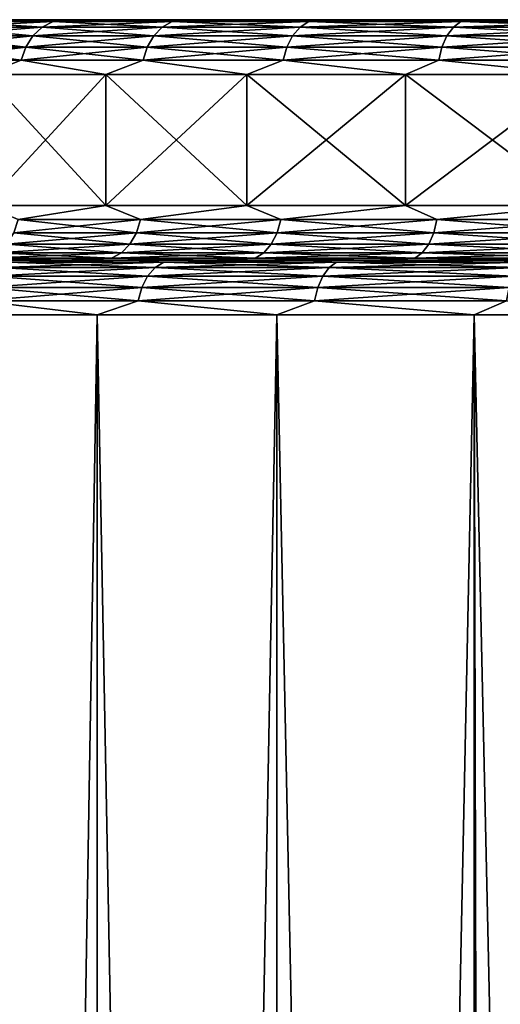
# Model space of a CAD drawing. Header units: metres. Extents: x -139 to 106, y -189 to 40.
# Tile 124 of 256: x -12.34 to -7.95, y -107.92 to -98.91. Entities that reach past the tile are written whole.
import ezdxf

# ---------------------------------------------------------------- set-up
doc = ezdxf.new("R2010")
doc.units = ezdxf.units.M
doc.layers.add('solid_153_ABGANG1_SW0003', color=7, linetype='CONTINUOUS')

msp = doc.modelspace()

# ---------------------------------------------------------------- linework, layer by layer
at = {"layer": 'solid_153_ABGANG1_SW0003'}
for points in [[(-12.039768, -98.925247, 78.598343), (-12.556602, -98.908211, 77.539215), (-12.953699, -98.925247, 77.086517)], [(-12.953699, -98.925247, 63.489265), (-12.556597, -98.908211, 63.03656), (-12.055365, -98.908211, 62.230713)], [(-12.953699, -98.925247, 63.489265), (-12.055365, -98.908211, 62.230713), (-12.039768, -98.925247, 61.97744)], [(-12.556597, -98.908211, 63.03656), (-12.556602, -98.908211, 77.539215), (-12.055371, -98.908211, 78.345062)], [(-12.039768, -98.925247, 78.598343), (-12.055371, -98.908211, 78.345062), (-12.556602, -98.908211, 77.539215)], [(-12.055365, -98.908211, 62.230713), (-12.556597, -98.908211, 63.03656), (-12.055371, -98.908211, 78.345062)], [(-12.055365, -98.908211, 62.230713), (-12.055371, -98.908211, 78.345062), (-11.502459, -98.908211, 79.116447)], [(-12.039768, -98.925247, 78.598343), (-11.502459, -98.908211, 79.116447), (-12.055371, -98.908211, 78.345062)], [(-11.502451, -98.908211, 61.459328), (-12.055365, -98.908211, 62.230713), (-11.502459, -98.908211, 79.116447)], [(-12.039768, -98.925247, 61.97744), (-12.055365, -98.908211, 62.230713), (-11.502451, -98.908211, 61.459328)], [(-10.950271, -98.925247, 79.988983), (-11.502459, -98.908211, 79.116447), (-12.039768, -98.925247, 78.598343)], [(-12.039768, -98.925247, 61.97744), (-11.502451, -98.908211, 61.459328), (-10.900306, -98.908211, 60.725815)], [(-12.039768, -98.925247, 61.97744), (-10.900306, -98.908211, 60.725815), (-10.950271, -98.925247, 60.5868)], [(-11.502451, -98.908211, 61.459328), (-11.502459, -98.908211, 79.116447), (-10.900314, -98.908211, 79.84996)], [(-10.950271, -98.925247, 79.988983), (-10.900314, -98.908211, 79.84996), (-11.502459, -98.908211, 79.116447)], [(-10.900306, -98.908211, 60.725815), (-11.502451, -98.908211, 61.459328), (-10.900314, -98.908211, 79.84996)], [(-10.950271, -98.925247, 79.988983), (-10.251428, -98.908211, 80.542564), (-10.900314, -98.908211, 79.84996)], [(-9.701093, -98.925247, 81.238167), (-10.251428, -98.908211, 80.542564), (-10.950271, -98.925247, 79.988983)], [(-10.950271, -98.925247, 60.5868), (-10.900306, -98.908211, 60.725815), (-10.251418, -98.908211, 60.033215)], [(-10.950271, -98.925247, 60.5868), (-10.251418, -98.908211, 60.033215), (-9.701093, -98.925247, 59.337624)], [(-10.900306, -98.908211, 60.725815), (-10.900314, -98.908211, 79.84996), (-10.251428, -98.908211, 80.542564)], [(-10.251418, -98.908211, 60.033215), (-10.900306, -98.908211, 60.725815), (-10.251428, -98.908211, 80.542564)], [(-10.251418, -98.908211, 60.033215), (-10.251428, -98.908211, 80.542564), (-9.558675, -98.908211, 81.191185)], [(-9.701093, -98.925247, 81.238167), (-9.558675, -98.908211, 81.191185), (-10.251428, -98.908211, 80.542564)], [(-9.558665, -98.908211, 59.384594), (-10.251418, -98.908211, 60.033215), (-9.558675, -98.908211, 81.191185)], [(-9.701093, -98.925247, 59.337624), (-10.251418, -98.908211, 60.033215), (-9.558665, -98.908211, 59.384594)], [(-8.310452, -98.925247, 82.32766), (-9.558675, -98.908211, 81.191185), (-9.701093, -98.925247, 81.238167)], [(-9.701093, -98.925247, 59.337624), (-9.558665, -98.908211, 59.384594), (-8.82491, -98.908211, 58.782635)], [(-9.701093, -98.925247, 59.337624), (-8.82491, -98.908211, 58.782635), (-8.310452, -98.925247, 58.248123)], [(-9.558665, -98.908211, 59.384594), (-9.558675, -98.908211, 81.191185), (-8.824921, -98.908211, 81.793144)], [(-8.310452, -98.925247, 82.32766), (-8.824921, -98.908211, 81.793144), (-9.558675, -98.908211, 81.191185)], [(-8.82491, -98.908211, 58.782635), (-9.558665, -98.908211, 59.384594), (-8.824921, -98.908211, 81.793144)], [(-8.82491, -98.908211, 58.782635), (-8.824921, -98.908211, 81.793144), (-8.053415, -98.908211, 82.345772)], [(-8.310452, -98.925247, 82.32766), (-8.053415, -98.908211, 82.345772), (-8.824921, -98.908211, 81.793144)], [(-8.053404, -98.908211, 58.230003), (-8.82491, -98.908211, 58.782635), (-8.053415, -98.908211, 82.345772)], [(-8.310452, -98.925247, 58.248123), (-8.82491, -98.908211, 58.782635), (-8.053404, -98.908211, 58.230003)], [(-6.798625, -98.925247, 83.241592), (-8.053415, -98.908211, 82.345772), (-8.310452, -98.925247, 82.32766)], [(-8.310452, -98.925247, 58.248123), (-8.053404, -98.908211, 58.230003), (-7.247343, -98.908211, 57.728992)], [(-8.310452, -98.925247, 58.248123), (-7.247343, -98.908211, 57.728992), (-6.798625, -98.925247, 57.334194)], [(-8.053404, -98.908211, 58.230003), (-8.053415, -98.908211, 82.345772), (-7.247355, -98.908211, 82.846786)], [(-6.798625, -98.925247, 83.241592), (-7.247355, -98.908211, 82.846786), (-8.053415, -98.908211, 82.345772)], [(-7.247343, -98.908211, 57.728992), (-8.053404, -98.908211, 58.230003), (-7.247355, -98.908211, 82.846786)], [(-12.139105, -98.975266, 61.908875), (-12.224387, -99.05484, 61.850006), (-13.152332, -99.05484, 63.385017)], [(-13.060576, -98.975266, 63.433174), (-12.139105, -98.975266, 61.908875), (-13.152332, -99.05484, 63.385017)], [(-13.060576, -98.975266, 77.142609), (-13.152332, -99.05484, 77.190773), (-12.224387, -99.05484, 78.725777)], [(-12.039768, -98.925247, 61.97744), (-12.139105, -98.975266, 61.908875), (-13.060576, -98.975266, 63.433174)], [(-12.953699, -98.925247, 63.489265), (-12.039768, -98.925247, 61.97744), (-13.060576, -98.975266, 63.433174)], [(-12.953699, -98.925247, 77.086517), (-13.060576, -98.975266, 77.142609), (-12.139105, -98.975266, 78.666916)], [(-12.139105, -98.975266, 78.666916), (-13.060576, -98.975266, 77.142609), (-12.224387, -99.05484, 78.725777)], [(-12.039768, -98.925247, 78.598343), (-12.953699, -98.925247, 77.086517), (-12.139105, -98.975266, 78.666916)], [(-11.040618, -98.975266, 60.50676), (-11.118183, -99.05484, 60.438042), (-12.224387, -99.05484, 61.850006)], [(-12.139105, -98.975266, 61.908875), (-11.040618, -98.975266, 60.50676), (-12.224387, -99.05484, 61.850006)], [(-12.139105, -98.975266, 78.666916), (-12.224387, -99.05484, 78.725777), (-11.118183, -99.05484, 80.137741)], [(-10.950271, -98.925247, 60.5868), (-11.040618, -98.975266, 60.50676), (-12.139105, -98.975266, 61.908875)], [(-12.039768, -98.925247, 61.97744), (-10.950271, -98.925247, 60.5868), (-12.139105, -98.975266, 61.908875)], [(-12.039768, -98.925247, 78.598343), (-12.139105, -98.975266, 78.666916), (-11.040618, -98.975266, 80.069031)], [(-11.040618, -98.975266, 80.069031), (-12.139105, -98.975266, 78.666916), (-11.118183, -99.05484, 80.137741)], [(-10.950271, -98.925247, 79.988983), (-12.039768, -98.925247, 78.598343), (-11.040618, -98.975266, 80.069031)], [(-9.781135, -98.975266, 59.247276), (-9.849851, -99.05484, 59.169708), (-11.118183, -99.05484, 60.438042)], [(-11.040618, -98.975266, 60.50676), (-9.781135, -98.975266, 59.247276), (-11.118183, -99.05484, 60.438042)], [(-11.040618, -98.975266, 80.069031), (-11.118183, -99.05484, 80.137741), (-9.849851, -99.05484, 81.406075)], [(-9.701093, -98.925247, 59.337624), (-9.781135, -98.975266, 59.247276), (-11.040618, -98.975266, 60.50676)], [(-10.950271, -98.925247, 60.5868), (-9.701093, -98.925247, 59.337624), (-11.040618, -98.975266, 60.50676)], [(-10.950271, -98.925247, 79.988983), (-11.040618, -98.975266, 80.069031), (-9.781135, -98.975266, 81.328514)], [(-9.781135, -98.975266, 81.328514), (-11.040618, -98.975266, 80.069031), (-9.849851, -99.05484, 81.406075)], [(-9.701093, -98.925247, 81.238167), (-10.950271, -98.925247, 79.988983), (-9.781135, -98.975266, 81.328514)], [(-8.37902, -98.975266, 58.148788), (-8.437885, -99.05484, 58.063507), (-9.849851, -99.05484, 59.169708)], [(-9.781135, -98.975266, 59.247276), (-8.37902, -98.975266, 58.148788), (-9.849851, -99.05484, 59.169708)], [(-9.781135, -98.975266, 81.328514), (-9.849851, -99.05484, 81.406075), (-8.437885, -99.05484, 82.512283)], [(-8.310452, -98.925247, 58.248123), (-8.37902, -98.975266, 58.148788), (-9.781135, -98.975266, 59.247276)], [(-9.701093, -98.925247, 59.337624), (-8.310452, -98.925247, 58.248123), (-9.781135, -98.975266, 59.247276)], [(-9.701093, -98.925247, 81.238167), (-9.781135, -98.975266, 81.328514), (-8.37902, -98.975266, 82.427002)], [(-8.37902, -98.975266, 82.427002), (-9.781135, -98.975266, 81.328514), (-8.437885, -99.05484, 82.512283)], [(-8.310452, -98.925247, 82.32766), (-9.701093, -98.925247, 81.238167), (-8.37902, -98.975266, 82.427002)], [(-6.85472, -98.975266, 57.227318), (-6.902876, -99.05484, 57.135559), (-8.437885, -99.05484, 58.063507)], [(-8.37902, -98.975266, 58.148788), (-6.85472, -98.975266, 57.227318), (-8.437885, -99.05484, 58.063507)], [(-8.37902, -98.975266, 82.427002), (-8.437885, -99.05484, 82.512283), (-6.902876, -99.05484, 83.440224)], [(-6.798625, -98.925247, 57.334194), (-6.85472, -98.975266, 57.227318), (-8.37902, -98.975266, 58.148788)], [(-8.310452, -98.925247, 58.248123), (-6.798625, -98.925247, 57.334194), (-8.37902, -98.975266, 58.148788)], [(-8.310452, -98.925247, 82.32766), (-8.37902, -98.975266, 82.427002), (-6.85472, -98.975266, 83.348473)], [(-6.85472, -98.975266, 83.348473), (-8.37902, -98.975266, 82.427002), (-6.902876, -99.05484, 83.440224)], [(-6.798625, -98.925247, 83.241592), (-8.310452, -98.925247, 82.32766), (-6.85472, -98.975266, 83.348473)], [(-12.224387, -99.05484, 61.850006), (-12.28979, -99.158546, 61.804863), (-13.2227, -99.158546, 63.348083)], [(-13.152332, -99.05484, 63.385017), (-12.224387, -99.05484, 61.850006), (-13.2227, -99.158546, 63.348083)], [(-13.152332, -99.05484, 77.190773), (-13.2227, -99.158546, 77.227699), (-12.28979, -99.158546, 78.77092)], [(-12.224387, -99.05484, 78.725777), (-13.152332, -99.05484, 77.190773), (-12.28979, -99.158546, 78.77092)], [(-11.118183, -99.05484, 60.438042), (-11.177668, -99.158546, 60.385345), (-12.28979, -99.158546, 61.804863)], [(-12.224387, -99.05484, 61.850006), (-11.118183, -99.05484, 60.438042), (-12.28979, -99.158546, 61.804863)], [(-12.224387, -99.05484, 78.725777), (-12.28979, -99.158546, 78.77092), (-11.177668, -99.158546, 80.190445)], [(-11.118183, -99.05484, 80.137741), (-12.224387, -99.05484, 78.725777), (-11.177668, -99.158546, 80.190445)], [(-9.849851, -99.05484, 59.169708), (-9.902549, -99.158546, 59.110226), (-11.177668, -99.158546, 60.385345)], [(-11.118183, -99.05484, 60.438042), (-9.849851, -99.05484, 59.169708), (-11.177668, -99.158546, 60.385345)], [(-11.118183, -99.05484, 80.137741), (-11.177668, -99.158546, 80.190445), (-9.902549, -99.158546, 81.465561)], [(-9.849851, -99.05484, 81.406075), (-11.118183, -99.05484, 80.137741), (-9.902549, -99.158546, 81.465561)], [(-8.437885, -99.05484, 58.063507), (-8.483029, -99.158546, 57.998104), (-9.902549, -99.158546, 59.110226)], [(-9.849851, -99.05484, 59.169708), (-8.437885, -99.05484, 58.063507), (-9.902549, -99.158546, 59.110226)], [(-9.849851, -99.05484, 81.406075), (-9.902549, -99.158546, 81.465561), (-8.483029, -99.158546, 82.577682)], [(-8.437885, -99.05484, 82.512283), (-9.849851, -99.05484, 81.406075), (-8.483029, -99.158546, 82.577682)], [(-6.902876, -99.05484, 57.135559), (-6.939808, -99.158546, 57.065193), (-8.483029, -99.158546, 57.998104)], [(-8.437885, -99.05484, 58.063507), (-6.902876, -99.05484, 57.135559), (-8.483029, -99.158546, 57.998104)], [(-8.437885, -99.05484, 82.512283), (-8.483029, -99.158546, 82.577682), (-6.939808, -99.158546, 83.51059)], [(-6.902876, -99.05484, 83.440224), (-8.437885, -99.05484, 82.512283), (-6.939808, -99.158546, 83.51059)], [(-12.28979, -99.158546, 61.804863), (-12.330848, -99.279305, 61.776524), (-13.266874, -99.279305, 63.324902)], [(-13.2227, -99.158546, 63.348083), (-12.28979, -99.158546, 61.804863), (-13.266874, -99.279305, 63.324902)], [(-13.2227, -99.158546, 77.227699), (-13.266874, -99.279305, 77.250885), (-12.330848, -99.279305, 78.799263)], [(-12.28979, -99.158546, 78.77092), (-13.2227, -99.158546, 77.227699), (-12.330848, -99.279305, 78.799263)], [(-11.177668, -99.158546, 60.385345), (-11.21501, -99.279305, 60.352261), (-12.330848, -99.279305, 61.776524)], [(-12.28979, -99.158546, 61.804863), (-11.177668, -99.158546, 60.385345), (-12.330848, -99.279305, 61.776524)], [(-12.28979, -99.158546, 78.77092), (-12.330848, -99.279305, 78.799263), (-11.21501, -99.279305, 80.223526)], [(-11.177668, -99.158546, 80.190445), (-12.28979, -99.158546, 78.77092), (-11.21501, -99.279305, 80.223526)], [(-9.902549, -99.158546, 59.110226), (-9.935632, -99.279305, 59.072884), (-11.21501, -99.279305, 60.352261)], [(-11.177668, -99.158546, 60.385345), (-9.902549, -99.158546, 59.110226), (-11.21501, -99.279305, 60.352261)], [(-11.177668, -99.158546, 80.190445), (-11.21501, -99.279305, 80.223526), (-9.935632, -99.279305, 81.502899)], [(-9.902549, -99.158546, 81.465561), (-11.177668, -99.158546, 80.190445), (-9.935632, -99.279305, 81.502899)], [(-8.483029, -99.158546, 57.998104), (-8.51137, -99.279305, 57.957047), (-9.935632, -99.279305, 59.072884)], [(-9.902549, -99.158546, 59.110226), (-8.483029, -99.158546, 57.998104), (-9.935632, -99.279305, 59.072884)], [(-9.902549, -99.158546, 81.465561), (-9.935632, -99.279305, 81.502899), (-8.51137, -99.279305, 82.618744)], [(-8.483029, -99.158546, 82.577682), (-9.902549, -99.158546, 81.465561), (-8.51137, -99.279305, 82.618744)], [(-6.939808, -99.158546, 57.065193), (-6.962993, -99.279305, 57.021019), (-8.51137, -99.279305, 57.957047)], [(-8.483029, -99.158546, 57.998104), (-6.939808, -99.158546, 57.065193), (-8.51137, -99.279305, 57.957047)], [(-8.483029, -99.158546, 82.577682), (-8.51137, -99.279305, 82.618744), (-6.962993, -99.279305, 83.554764)], [(-6.939808, -99.158546, 83.51059), (-8.483029, -99.158546, 82.577682), (-6.962993, -99.279305, 83.554764)], [(-13.266874, -99.279305, 63.324902), (-12.330848, -99.279305, 61.776524), (-12.664913, -99.408211, 62.250481)], [(-12.330848, -99.279305, 78.799263), (-13.266874, -99.279305, 77.250885), (-12.664913, -99.408211, 78.325302)], [(-12.330848, -99.279305, 61.776524), (-11.557691, -99.408211, 60.726524), (-12.664913, -99.408211, 62.250481)], [(-12.330848, -99.279305, 78.799263), (-12.664913, -99.408211, 78.325302), (-11.557691, -99.408211, 79.849266)], [(-12.330848, -99.279305, 61.776524), (-11.21501, -99.279305, 60.352261), (-11.557691, -99.408211, 60.726524)], [(-11.21501, -99.279305, 80.223526), (-12.330848, -99.279305, 78.799263), (-11.557691, -99.408211, 79.849266)], [(-11.21501, -99.279305, 60.352261), (-10.268195, -99.408211, 59.353352), (-11.557691, -99.408211, 60.726524)], [(-11.21501, -99.279305, 80.223526), (-11.557691, -99.408211, 79.849266), (-10.268195, -99.408211, 81.222435)], [(-11.21501, -99.279305, 60.352261), (-9.935632, -99.279305, 59.072884), (-10.268195, -99.408211, 59.353352)], [(-9.935632, -99.279305, 81.502899), (-11.21501, -99.279305, 80.223526), (-10.268195, -99.408211, 81.222435)], [(-9.935632, -99.279305, 59.072884), (-8.816764, -99.408211, 58.152626), (-10.268195, -99.408211, 59.353352)], [(-9.935632, -99.279305, 81.502899), (-10.268195, -99.408211, 81.222435), (-8.816764, -99.408211, 82.423157)], [(-9.935632, -99.279305, 59.072884), (-8.51137, -99.279305, 57.957047), (-8.816764, -99.408211, 58.152626)], [(-8.51137, -99.279305, 82.618744), (-9.935632, -99.279305, 81.502899), (-8.816764, -99.408211, 82.423157)], [(-8.51137, -99.279305, 57.957047), (-7.226288, -99.408211, 57.143284), (-8.816764, -99.408211, 58.152626)], [(-8.51137, -99.279305, 82.618744), (-8.816764, -99.408211, 82.423157), (-7.226288, -99.408211, 83.432503)], [(-8.51137, -99.279305, 57.957047), (-6.962993, -99.279305, 57.021019), (-7.226288, -99.408211, 57.143284)], [(-6.962993, -99.279305, 83.554764), (-8.51137, -99.279305, 82.618744), (-7.226288, -99.408211, 83.432503)], [(-12.664913, -100.608208, 62.250481), (-12.664913, -99.408211, 62.250481), (-11.557691, -99.408211, 60.726524)], [(-11.557691, -100.608208, 60.726524), (-12.664913, -100.608208, 62.250481), (-11.557691, -99.408211, 60.726524)], [(-11.557691, -100.608208, 79.849266), (-11.557691, -99.408211, 79.849266), (-12.664913, -99.408211, 78.325302)], [(-12.664913, -100.608208, 78.325302), (-11.557691, -100.608208, 79.849266), (-12.664913, -99.408211, 78.325302)], [(-11.557691, -100.608208, 60.726524), (-11.557691, -99.408211, 60.726524), (-10.268195, -99.408211, 59.353352)], [(-10.268195, -100.608208, 59.353352), (-11.557691, -100.608208, 60.726524), (-10.268195, -99.408211, 59.353352)], [(-10.268195, -100.608208, 81.222435), (-10.268195, -99.408211, 81.222435), (-11.557691, -99.408211, 79.849266)], [(-11.557691, -100.608208, 79.849266), (-10.268195, -100.608208, 81.222435), (-11.557691, -99.408211, 79.849266)], [(-10.268195, -100.608208, 59.353352), (-10.268195, -99.408211, 59.353352), (-8.816764, -99.408211, 58.152626)], [(-8.816765, -100.608208, 58.152626), (-10.268195, -100.608208, 59.353352), (-8.816764, -99.408211, 58.152626)], [(-8.816764, -100.608208, 82.423157), (-8.816764, -99.408211, 82.423157), (-10.268195, -99.408211, 81.222435)], [(-10.268195, -100.608208, 81.222435), (-8.816764, -100.608208, 82.423157), (-10.268195, -99.408211, 81.222435)], [(-8.816765, -100.608208, 58.152626), (-8.816764, -99.408211, 58.152626), (-7.226288, -99.408211, 57.143284)], [(-7.226288, -100.608208, 57.143284), (-8.816765, -100.608208, 58.152626), (-7.226288, -99.408211, 57.143284)], [(-7.226288, -100.608208, 83.432503), (-7.226288, -99.408211, 83.432503), (-8.816764, -99.408211, 82.423157)], [(-8.816764, -100.608208, 82.423157), (-7.226288, -100.608208, 83.432503), (-8.816764, -99.408211, 82.423157)], [(-12.358668, -100.737114, 78.818466), (-11.557691, -100.608208, 79.849266), (-12.664913, -100.608208, 78.325302)], [(-12.358668, -100.737114, 61.75732), (-12.664913, -100.608208, 62.250481), (-11.557691, -100.608208, 60.726524)], [(-11.240313, -100.737114, 80.245941), (-11.557691, -100.608208, 79.849266), (-12.358668, -100.737114, 78.818466)], [(-12.358668, -100.737114, 61.75732), (-11.557691, -100.608208, 60.726524), (-11.240313, -100.737114, 60.329845)], [(-11.240313, -100.737114, 80.245941), (-10.268195, -100.608208, 81.222435), (-11.557691, -100.608208, 79.849266)], [(-11.240313, -100.737114, 60.329845), (-11.557691, -100.608208, 60.726524), (-10.268195, -100.608208, 59.353352)], [(-9.958048, -100.737114, 81.528206), (-10.268195, -100.608208, 81.222435), (-11.240313, -100.737114, 80.245941)], [(-11.240313, -100.737114, 60.329845), (-10.268195, -100.608208, 59.353352), (-9.958048, -100.737114, 59.047581)], [(-9.958048, -100.737114, 81.528206), (-8.816764, -100.608208, 82.423157), (-10.268195, -100.608208, 81.222435)], [(-9.958048, -100.737114, 59.047581), (-10.268195, -100.608208, 59.353352), (-8.816765, -100.608208, 58.152626)], [(-8.530573, -100.737114, 82.646561), (-8.816764, -100.608208, 82.423157), (-9.958048, -100.737114, 81.528206)], [(-9.958048, -100.737114, 59.047581), (-8.816765, -100.608208, 58.152626), (-8.530573, -100.737114, 57.929226)], [(-8.530573, -100.737114, 57.929226), (-8.816765, -100.608208, 58.152626), (-7.226288, -100.608208, 57.143284)], [(-8.530573, -100.737114, 82.646561), (-7.226288, -100.608208, 83.432503), (-8.816764, -100.608208, 82.423157)], [(-6.978702, -100.737114, 83.584702), (-7.226288, -100.608208, 83.432503), (-8.530573, -100.737114, 82.646561)], [(-8.530573, -100.737114, 57.929226), (-7.226288, -100.608208, 57.143284), (-6.978702, -100.737114, 56.991085)], [(-11.240313, -100.737114, 60.329845), (-11.277655, -100.857872, 60.296761), (-12.399726, -100.857872, 61.728981)], [(-12.358668, -100.737114, 61.75732), (-11.240313, -100.737114, 60.329845), (-12.399726, -100.857872, 61.728981)], [(-12.358668, -100.737114, 78.818466), (-12.399726, -100.857872, 78.846809), (-11.277655, -100.857872, 80.279022)], [(-11.240313, -100.737114, 80.245941), (-12.358668, -100.737114, 78.818466), (-11.277655, -100.857872, 80.279022)], [(-9.958048, -100.737114, 59.047581), (-9.991131, -100.857872, 59.010239), (-11.277655, -100.857872, 60.296761)], [(-11.240313, -100.737114, 60.329845), (-9.958048, -100.737114, 59.047581), (-11.277655, -100.857872, 60.296761)], [(-11.240313, -100.737114, 80.245941), (-11.277655, -100.857872, 80.279022), (-9.991131, -100.857872, 81.565552)], [(-9.958048, -100.737114, 81.528206), (-11.240313, -100.737114, 80.245941), (-9.991131, -100.857872, 81.565552)], [(-8.530573, -100.737114, 57.929226), (-8.558913, -100.857872, 57.888168), (-9.991131, -100.857872, 59.010239)], [(-9.958048, -100.737114, 59.047581), (-8.530573, -100.737114, 57.929226), (-9.991131, -100.857872, 59.010239)], [(-9.958048, -100.737114, 81.528206), (-9.991131, -100.857872, 81.565552), (-8.558913, -100.857872, 82.687622)], [(-8.530573, -100.737114, 82.646561), (-9.958048, -100.737114, 81.528206), (-8.558913, -100.857872, 82.687622)], [(-6.978702, -100.737114, 56.991085), (-7.001887, -100.857872, 56.946911), (-8.558913, -100.857872, 57.888168)], [(-8.530573, -100.737114, 57.929226), (-6.978702, -100.737114, 56.991085), (-8.558913, -100.857872, 57.888168)], [(-8.530573, -100.737114, 82.646561), (-8.558913, -100.857872, 82.687622), (-7.001887, -100.857872, 83.628876)], [(-6.978702, -100.737114, 83.584702), (-8.530573, -100.737114, 82.646561), (-7.001887, -100.857872, 83.628876)], [(-11.277655, -100.857872, 60.296761), (-11.337139, -100.961578, 60.244064), (-12.465129, -100.961578, 61.683834)], [(-12.399726, -100.857872, 61.728981), (-11.277655, -100.857872, 60.296761), (-12.465129, -100.961578, 61.683834)], [(-12.399726, -100.857872, 78.846809), (-12.465129, -100.961578, 78.891953), (-11.337139, -100.961578, 80.331718)], [(-11.277655, -100.857872, 80.279022), (-12.399726, -100.857872, 78.846809), (-11.337139, -100.961578, 80.331718)], [(-9.991131, -100.857872, 59.010239), (-10.043829, -100.961578, 58.950752), (-11.337139, -100.961578, 60.244064)], [(-11.277655, -100.857872, 60.296761), (-9.991131, -100.857872, 59.010239), (-11.337139, -100.961578, 60.244064)], [(-11.277655, -100.857872, 80.279022), (-11.337139, -100.961578, 80.331718), (-10.043829, -100.961578, 81.625031)], [(-9.991131, -100.857872, 81.565552), (-11.277655, -100.857872, 80.279022), (-10.043829, -100.961578, 81.625031)], [(-8.558913, -100.857872, 57.888168), (-8.604057, -100.961578, 57.822765), (-10.043829, -100.961578, 58.950752)], [(-9.991131, -100.857872, 59.010239), (-8.558913, -100.857872, 57.888168), (-10.043829, -100.961578, 58.950752)], [(-9.991131, -100.857872, 81.565552), (-10.043829, -100.961578, 81.625031), (-8.604057, -100.961578, 82.753021)], [(-8.558913, -100.857872, 82.687622), (-9.991131, -100.857872, 81.565552), (-8.604057, -100.961578, 82.753021)], [(-7.001887, -100.857872, 56.946911), (-7.038819, -100.961578, 56.876545), (-8.604057, -100.961578, 57.822765)], [(-8.558913, -100.857872, 57.888168), (-7.001887, -100.857872, 56.946911), (-8.604057, -100.961578, 57.822765)], [(-8.558913, -100.857872, 82.687622), (-8.604057, -100.961578, 82.753021), (-7.038819, -100.961578, 83.699242)], [(-7.001887, -100.857872, 83.628876), (-8.558913, -100.857872, 82.687622), (-7.038819, -100.961578, 83.699242)], [(-11.337139, -100.961578, 60.244064), (-11.414704, -101.041153, 60.175346), (-12.55041, -101.041153, 61.624969)], [(-12.465129, -100.961578, 61.683834), (-11.337139, -100.961578, 60.244064), (-12.55041, -101.041153, 61.624969)], [(-12.465129, -100.961578, 78.891953), (-12.55041, -101.041153, 78.950813), (-11.414704, -101.041153, 80.400436)], [(-11.337139, -100.961578, 80.331718), (-12.465129, -100.961578, 78.891953), (-11.414704, -101.041153, 80.400436)], [(-10.043829, -100.961578, 58.950752), (-10.112545, -101.041153, 58.873188), (-11.414704, -101.041153, 60.175346)], [(-11.337139, -100.961578, 60.244064), (-10.043829, -100.961578, 58.950752), (-11.414704, -101.041153, 60.175346)], [(-11.337139, -100.961578, 80.331718), (-11.414704, -101.041153, 80.400436), (-10.112545, -101.041153, 81.702599)], [(-10.043829, -100.961578, 81.625031), (-11.337139, -100.961578, 80.331718), (-10.112545, -101.041153, 81.702599)], [(-8.604057, -100.961578, 57.822765), (-8.662923, -101.041153, 57.737484), (-10.112545, -101.041153, 58.873188)], [(-10.043829, -100.961578, 58.950752), (-8.604057, -100.961578, 57.822765), (-10.112545, -101.041153, 58.873188)], [(-10.043829, -100.961578, 81.625031), (-10.112545, -101.041153, 81.702599), (-8.662923, -101.041153, 82.838303)], [(-8.604057, -100.961578, 82.753021), (-10.043829, -100.961578, 81.625031), (-8.662923, -101.041153, 82.838303)], [(-7.038819, -100.961578, 56.876545), (-7.086976, -101.041153, 56.78479), (-8.662923, -101.041153, 57.737484)], [(-8.604057, -100.961578, 57.822765), (-7.038819, -100.961578, 56.876545), (-8.662923, -101.041153, 57.737484)], [(-8.604057, -100.961578, 82.753021), (-8.662923, -101.041153, 82.838303), (-7.086976, -101.041153, 83.791)], [(-7.038819, -100.961578, 83.699242), (-8.604057, -100.961578, 82.753021), (-7.086976, -101.041153, 83.791)], [(-11.414704, -101.041153, 60.175346), (-11.505053, -101.091171, 60.095306), (-12.649748, -101.091171, 61.556404)], [(-12.55041, -101.041153, 61.624969), (-11.414704, -101.041153, 60.175346), (-12.649748, -101.091171, 61.556404)], [(-12.55041, -101.041153, 78.950813), (-12.649748, -101.091171, 79.019386), (-11.505053, -101.091171, 80.480476)], [(-11.414704, -101.041153, 80.400436), (-12.55041, -101.041153, 78.950813), (-11.505053, -101.091171, 80.480476)], [(-10.112545, -101.041153, 58.873188), (-10.192587, -101.091171, 58.782841), (-11.505053, -101.091171, 60.095306)], [(-11.414704, -101.041153, 60.175346), (-10.112545, -101.041153, 58.873188), (-11.505053, -101.091171, 60.095306)], [(-11.414704, -101.041153, 80.400436), (-11.505053, -101.091171, 80.480476), (-10.192587, -101.091171, 81.792946)], [(-10.112545, -101.041153, 81.702599), (-11.414704, -101.041153, 80.400436), (-10.192587, -101.091171, 81.792946)], [(-8.662923, -101.041153, 57.737484), (-8.73149, -101.091171, 57.638145), (-10.192587, -101.091171, 58.782841)], [(-10.112545, -101.041153, 58.873188), (-8.662923, -101.041153, 57.737484), (-10.192587, -101.091171, 58.782841)], [(-10.112545, -101.041153, 81.702599), (-10.192587, -101.091171, 81.792946), (-8.73149, -101.091171, 82.937637)], [(-8.662923, -101.041153, 82.838303), (-10.112545, -101.041153, 81.702599), (-8.73149, -101.091171, 82.937637)], [(-7.086976, -101.041153, 56.78479), (-7.14307, -101.091171, 56.67791), (-8.73149, -101.091171, 57.638145)], [(-8.662923, -101.041153, 57.737484), (-7.086976, -101.041153, 56.78479), (-8.73149, -101.091171, 57.638145)], [(-8.662923, -101.041153, 82.838303), (-8.73149, -101.091171, 82.937637), (-7.14307, -101.091171, 83.897873)], [(-7.086976, -101.041153, 83.791), (-8.662923, -101.041153, 82.838303), (-7.14307, -101.091171, 83.897873)], [(-12.649748, -101.091171, 61.556404), (-11.941626, -101.108208, 60.406216), (-13.086171, -101.108208, 61.981144)], [(-13.086171, -101.108208, 61.981144), (-11.941626, -101.108208, 60.406216), (-12.716775, -101.108208, 59.774395)], [(-12.649748, -101.091171, 79.019386), (-13.086135, -101.108208, 78.594704), (-11.941581, -101.108208, 80.169624)], [(-11.941581, -101.108208, 80.169624), (-13.086135, -101.108208, 78.594704), (-12.716813, -101.108208, 80.801346)], [(-11.941581, -101.108208, 80.169624), (-12.716813, -101.108208, 80.801346), (-11.298486, -101.108208, 82.312622)], [(-12.447291, -101.125244, 81.315231), (-11.298486, -101.108208, 82.312622), (-12.716813, -101.108208, 80.801346)], [(-11.941626, -101.108208, 60.406216), (-11.29844, -101.108208, 58.263119), (-12.716775, -101.108208, 59.774395)], [(-12.447291, -101.125244, 59.260555), (-12.716775, -101.108208, 59.774395), (-11.29844, -101.108208, 58.263119)], [(-12.649748, -101.091171, 61.556404), (-11.505053, -101.091171, 60.095306), (-11.941626, -101.108208, 60.406216)], [(-11.505053, -101.091171, 80.480476), (-12.649748, -101.091171, 79.019386), (-11.941581, -101.108208, 80.169624)], [(-11.027338, -101.125244, 57.840603), (-11.10738, -101.175262, 57.750252), (-12.53764, -101.175262, 59.180511)], [(-12.447291, -101.125244, 59.260555), (-11.027338, -101.125244, 57.840603), (-12.53764, -101.175262, 59.180511)], [(-12.447291, -101.125244, 81.315231), (-12.53764, -101.175262, 81.395271), (-11.10738, -101.175262, 82.825531)], [(-11.027338, -101.125244, 82.735184), (-11.298486, -101.108208, 82.312622), (-12.447291, -101.125244, 81.315231)], [(-12.447291, -101.125244, 59.260555), (-11.29844, -101.108208, 58.263119), (-11.027338, -101.125244, 57.840603)], [(-11.027338, -101.125244, 82.735184), (-12.447291, -101.125244, 81.315231), (-11.10738, -101.175262, 82.825531)], [(-11.505053, -101.091171, 60.095306), (-10.608679, -101.108208, 58.98719), (-11.941626, -101.108208, 60.406216)], [(-11.941626, -101.108208, 60.406216), (-10.608679, -101.108208, 58.98719), (-11.29844, -101.108208, 58.263119)], [(-11.505053, -101.091171, 80.480476), (-11.941581, -101.108208, 80.169624), (-10.608627, -101.108208, 81.588646)], [(-10.608627, -101.108208, 81.588646), (-11.941581, -101.108208, 80.169624), (-11.298486, -101.108208, 82.312622)], [(-11.505053, -101.091171, 60.095306), (-10.192587, -101.091171, 58.782841), (-10.608679, -101.108208, 58.98719)], [(-10.192587, -101.091171, 81.792946), (-11.505053, -101.091171, 80.480476), (-10.608627, -101.108208, 81.588646)], [(-10.608627, -101.108208, 81.588646), (-11.298486, -101.108208, 82.312622), (-9.701718, -101.108208, 83.6343)], [(-11.027338, -101.125244, 82.735184), (-9.701718, -101.108208, 83.6343), (-11.298486, -101.108208, 82.312622)], [(-10.608679, -101.108208, 58.98719), (-9.701667, -101.108208, 56.941444), (-11.29844, -101.108208, 58.263119)], [(-11.027338, -101.125244, 57.840603), (-11.29844, -101.108208, 58.263119), (-9.701667, -101.108208, 56.941444)], [(-9.446581, -101.125244, 56.602158), (-9.515149, -101.175262, 56.502819), (-11.10738, -101.175262, 57.750252)], [(-11.027338, -101.125244, 57.840603), (-9.446581, -101.125244, 56.602158), (-11.10738, -101.175262, 57.750252)], [(-11.027338, -101.125244, 82.735184), (-11.10738, -101.175262, 82.825531), (-9.515149, -101.175262, 84.072968)], [(-9.446581, -101.125244, 83.973625), (-9.701718, -101.108208, 83.6343), (-11.027338, -101.125244, 82.735184)], [(-11.027338, -101.125244, 57.840603), (-9.701667, -101.108208, 56.941444), (-9.446581, -101.125244, 56.602158)], [(-9.446581, -101.125244, 83.973625), (-11.027338, -101.125244, 82.735184), (-9.515149, -101.175262, 84.072968)], [(-10.192587, -101.091171, 58.782841), (-9.108358, -101.108208, 57.746449), (-10.608679, -101.108208, 58.98719)], [(-10.608679, -101.108208, 58.98719), (-9.108358, -101.108208, 57.746449), (-9.701667, -101.108208, 56.941444)], [(-10.192587, -101.091171, 81.792946), (-10.608627, -101.108208, 81.588646), (-9.108301, -101.108208, 82.829376)], [(-9.108301, -101.108208, 82.829376), (-10.608627, -101.108208, 81.588646), (-9.701718, -101.108208, 83.6343)], [(-10.192587, -101.091171, 58.782841), (-8.73149, -101.091171, 57.638145), (-9.108358, -101.108208, 57.746449)], [(-8.73149, -101.091171, 82.937637), (-10.192587, -101.091171, 81.792946), (-9.108301, -101.108208, 82.829376)], [(-9.108301, -101.108208, 82.829376), (-9.701718, -101.108208, 83.6343), (-7.951838, -101.108208, 84.745354)], [(-9.446581, -101.125244, 83.973625), (-7.951838, -101.108208, 84.745354), (-9.701718, -101.108208, 83.6343)], [(-9.108358, -101.108208, 57.746449), (-7.951783, -101.108208, 55.830399), (-9.701667, -101.108208, 56.941444)], [(-9.446581, -101.125244, 56.602158), (-9.701667, -101.108208, 56.941444), (-7.951783, -101.108208, 55.830399)], [(-7.728072, -101.125244, 55.563282), (-7.784166, -101.175262, 55.456406), (-9.515149, -101.175262, 56.502819)], [(-9.446581, -101.125244, 56.602158), (-7.728072, -101.125244, 55.563282), (-9.515149, -101.175262, 56.502819)], [(-9.446581, -101.125244, 83.973625), (-9.515149, -101.175262, 84.072968), (-7.784166, -101.175262, 85.119385)], [(-7.728072, -101.125244, 85.012505), (-7.951838, -101.108208, 84.745354), (-9.446581, -101.125244, 83.973625)], [(-9.446581, -101.125244, 56.602158), (-7.951783, -101.108208, 55.830399), (-7.728072, -101.125244, 55.563282)], [(-7.728072, -101.125244, 85.012505), (-9.446581, -101.125244, 83.973625), (-7.784166, -101.175262, 85.119385)], [(-8.73149, -101.091171, 57.638145), (-7.464339, -101.108208, 56.703579), (-9.108358, -101.108208, 57.746449)], [(-9.108358, -101.108208, 57.746449), (-7.464339, -101.108208, 56.703579), (-7.951783, -101.108208, 55.830399)], [(-8.73149, -101.091171, 82.937637), (-9.108301, -101.108208, 82.829376), (-7.464276, -101.108208, 83.872246)], [(-7.464276, -101.108208, 83.872246), (-9.108301, -101.108208, 82.829376), (-7.951838, -101.108208, 84.745354)], [(-8.73149, -101.091171, 57.638145), (-7.14307, -101.091171, 56.67791), (-7.464339, -101.108208, 56.703579)], [(-7.14307, -101.091171, 83.897873), (-8.73149, -101.091171, 82.937637), (-7.464276, -101.108208, 83.872246)], [(-7.464276, -101.108208, 83.872246), (-7.951838, -101.108208, 84.745354), (-6.07651, -101.108208, 85.628235)], [(-7.728072, -101.125244, 85.012505), (-6.07651, -101.108208, 85.628235), (-7.951838, -101.108208, 84.745354)], [(-7.464339, -101.108208, 56.703579), (-6.076448, -101.108208, 54.947529), (-7.951783, -101.108208, 55.830399)], [(-7.728072, -101.125244, 55.563282), (-7.951783, -101.108208, 55.830399), (-6.076448, -101.108208, 54.947529)], [(-11.176096, -101.254845, 57.672688), (-11.228794, -101.358551, 57.613205), (-12.674689, -101.358551, 59.059097)], [(-12.615205, -101.254845, 59.111797), (-11.176096, -101.254845, 57.672688), (-12.674689, -101.358551, 59.059097)], [(-12.615205, -101.254845, 81.463989), (-12.674689, -101.358551, 81.516685), (-11.228794, -101.358551, 82.962585)], [(-11.10738, -101.175262, 57.750252), (-11.176096, -101.254845, 57.672688), (-12.615205, -101.254845, 59.111797)], [(-12.53764, -101.175262, 59.180511), (-11.10738, -101.175262, 57.750252), (-12.615205, -101.254845, 59.111797)], [(-12.53764, -101.175262, 81.395271), (-12.615205, -101.254845, 81.463989), (-11.176096, -101.254845, 82.903099)], [(-11.176096, -101.254845, 82.903099), (-12.615205, -101.254845, 81.463989), (-11.228794, -101.358551, 82.962585)], [(-11.10738, -101.175262, 82.825531), (-12.53764, -101.175262, 81.395271), (-11.176096, -101.254845, 82.903099)], [(-9.574015, -101.254845, 56.417538), (-9.619159, -101.358551, 56.352135), (-11.228794, -101.358551, 57.613205)], [(-11.176096, -101.254845, 57.672688), (-9.574015, -101.254845, 56.417538), (-11.228794, -101.358551, 57.613205)], [(-11.176096, -101.254845, 82.903099), (-11.228794, -101.358551, 82.962585), (-9.619159, -101.358551, 84.223648)], [(-9.515149, -101.175262, 56.502819), (-9.574015, -101.254845, 56.417538), (-11.176096, -101.254845, 57.672688)], [(-11.10738, -101.175262, 57.750252), (-9.515149, -101.175262, 56.502819), (-11.176096, -101.254845, 57.672688)], [(-11.10738, -101.175262, 82.825531), (-11.176096, -101.254845, 82.903099), (-9.574015, -101.254845, 84.158249)], [(-9.574015, -101.254845, 84.158249), (-11.176096, -101.254845, 82.903099), (-9.619159, -101.358551, 84.223648)], [(-9.515149, -101.175262, 84.072968), (-11.10738, -101.175262, 82.825531), (-9.574015, -101.254845, 84.158249)], [(-7.832323, -101.254845, 55.364647), (-7.869255, -101.358551, 55.294281), (-9.619159, -101.358551, 56.352135)], [(-9.574015, -101.254845, 56.417538), (-7.832323, -101.254845, 55.364647), (-9.619159, -101.358551, 56.352135)], [(-9.574015, -101.254845, 84.158249), (-9.619159, -101.358551, 84.223648), (-7.869255, -101.358551, 85.281502)], [(-7.784166, -101.175262, 55.456406), (-7.832323, -101.254845, 55.364647), (-9.574015, -101.254845, 56.417538)], [(-9.515149, -101.175262, 56.502819), (-7.784166, -101.175262, 55.456406), (-9.574015, -101.254845, 56.417538)], [(-9.515149, -101.175262, 84.072968), (-9.574015, -101.254845, 84.158249), (-7.832323, -101.254845, 85.211136)], [(-7.832323, -101.254845, 85.211136), (-9.574015, -101.254845, 84.158249), (-7.869255, -101.358551, 85.281502)], [(-7.784166, -101.175262, 85.119385), (-9.515149, -101.175262, 84.072968), (-7.832323, -101.254845, 85.211136)], [(-11.228794, -101.358551, 57.613205), (-11.261877, -101.479309, 57.575863), (-12.712031, -101.479309, 59.026016)], [(-12.674689, -101.358551, 59.059097), (-11.228794, -101.358551, 57.613205), (-12.712031, -101.479309, 59.026016)], [(-12.674689, -101.358551, 81.516685), (-12.712031, -101.479309, 81.549767), (-11.261877, -101.479309, 82.999924)], [(-11.228794, -101.358551, 82.962585), (-12.674689, -101.358551, 81.516685), (-11.261877, -101.479309, 82.999924)], [(-9.619159, -101.358551, 56.352135), (-9.647499, -101.479309, 56.311077), (-11.261877, -101.479309, 57.575863)], [(-11.228794, -101.358551, 57.613205), (-9.619159, -101.358551, 56.352135), (-11.261877, -101.479309, 57.575863)], [(-11.228794, -101.358551, 82.962585), (-11.261877, -101.479309, 82.999924), (-9.647499, -101.479309, 84.264709)], [(-9.619159, -101.358551, 84.223648), (-11.228794, -101.358551, 82.962585), (-9.647499, -101.479309, 84.264709)], [(-7.869255, -101.358551, 55.294281), (-7.892439, -101.479309, 55.250107), (-9.647499, -101.479309, 56.311077)], [(-9.619159, -101.358551, 56.352135), (-7.869255, -101.358551, 55.294281), (-9.647499, -101.479309, 56.311077)], [(-9.619159, -101.358551, 84.223648), (-9.647499, -101.479309, 84.264709), (-7.892439, -101.479309, 85.325676)], [(-7.869255, -101.358551, 85.281502), (-9.619159, -101.358551, 84.223648), (-7.892439, -101.479309, 85.325676)], [(-12.712031, -101.479309, 59.026016), (-11.637288, -101.608208, 57.895416), (-13.098708, -101.608208, 59.451664)], [(-12.712031, -101.479309, 81.549767), (-13.098707, -101.608208, 81.124123), (-11.637288, -101.608208, 82.680374)], [(-12.712031, -101.479309, 59.026016), (-11.261877, -101.479309, 57.575863), (-11.637288, -101.608208, 57.895416)], [(-11.261877, -101.479309, 82.999924), (-12.712031, -101.479309, 81.549767), (-11.637288, -101.608208, 82.680374)], [(-11.261877, -101.479309, 57.575863), (-9.992343, -101.608208, 56.534599), (-11.637288, -101.608208, 57.895416)], [(-11.261877, -101.479309, 82.999924), (-11.637288, -101.608208, 82.680374), (-9.992342, -101.608208, 84.041183)], [(-11.261877, -101.479309, 57.575863), (-9.647499, -101.479309, 56.311077), (-9.992343, -101.608208, 56.534599)], [(-9.647499, -101.479309, 84.264709), (-11.261877, -101.479309, 82.999924), (-9.992342, -101.608208, 84.041183)], [(-9.647499, -101.479309, 56.311077), (-8.189809, -101.608208, 55.390678), (-9.992343, -101.608208, 56.534599)], [(-9.647499, -101.479309, 84.264709), (-9.992342, -101.608208, 84.041183), (-8.189809, -101.608208, 85.185112)], [(-9.647499, -101.479309, 56.311077), (-7.892439, -101.479309, 55.250107), (-8.189809, -101.608208, 55.390678)], [(-7.892439, -101.479309, 85.325676), (-9.647499, -101.479309, 84.264709), (-8.189809, -101.608208, 85.185112)], [(-7.892439, -101.479309, 55.250107), (-6.258111, -101.608208, 54.481689), (-8.189809, -101.608208, 55.390678)], [(-7.892439, -101.479309, 85.325676), (-8.189809, -101.608208, 85.185112), (-6.25811, -101.608208, 86.094093)], [(-13.098708, -188.408203, 59.451664), (-13.098708, -101.608208, 59.451664), (-11.637288, -101.608208, 57.895416)], [(-11.637288, -188.408203, 57.895416), (-13.098708, -188.408203, 59.451664), (-11.637288, -101.608208, 57.895416)], [(-11.637288, -188.408203, 82.680374), (-11.637288, -101.608208, 82.680374), (-13.098707, -101.608208, 81.124123)], [(-13.098707, -188.408203, 81.124123), (-11.637288, -188.408203, 82.680374), (-13.098707, -101.608208, 81.124123)], [(-11.637288, -188.408203, 57.895416), (-11.637288, -101.608208, 57.895416), (-9.992343, -101.608208, 56.534599)], [(-9.992343, -188.408203, 56.534599), (-11.637288, -188.408203, 57.895416), (-9.992343, -101.608208, 56.534599)], [(-9.992342, -188.408203, 84.041183), (-9.992342, -101.608208, 84.041183), (-11.637288, -101.608208, 82.680374)], [(-11.637288, -188.408203, 82.680374), (-9.992342, -188.408203, 84.041183), (-11.637288, -101.608208, 82.680374)], [(-9.992343, -188.408203, 56.534599), (-9.992343, -101.608208, 56.534599), (-8.189809, -101.608208, 55.390678)], [(-8.189809, -188.408203, 55.390678), (-9.992343, -188.408203, 56.534599), (-8.189809, -101.608208, 55.390678)], [(-8.189809, -188.408203, 85.185112), (-8.189809, -101.608208, 85.185112), (-9.992342, -101.608208, 84.041183)], [(-9.992342, -188.408203, 84.041183), (-8.189809, -188.408203, 85.185112), (-9.992342, -101.608208, 84.041183)], [(-8.189809, -101.608208, 55.390678), (-6.258111, -101.608208, 54.481689), (-8.083098, -146.885757, 55.332508)], [(-8.189809, -188.408203, 55.390678), (-8.189809, -101.608208, 55.390678), (-8.083098, -146.885757, 55.332508)], [(-6.25811, -188.408203, 86.094093), (-6.25811, -101.608208, 86.094093), (-8.189809, -101.608208, 85.185112)], [(-8.189809, -188.408203, 85.185112), (-6.25811, -188.408203, 86.094093), (-8.189809, -101.608208, 85.185112)], [(-6.258111, -101.608208, 54.481689), (-7.947575, -145.844482, 55.260052), (-8.083098, -146.885757, 55.332508)]]:
    msp.add_3dface(points, dxfattribs=at)

doc.saveas('drawing.dxf')
